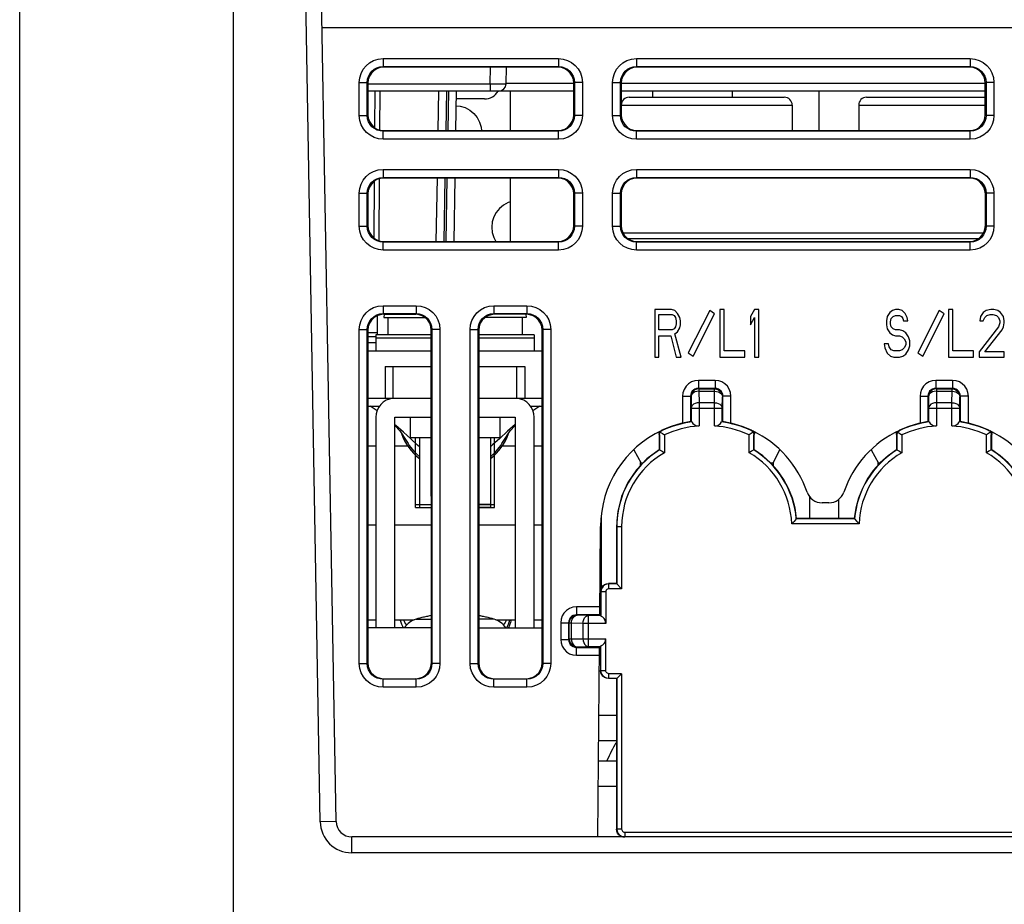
# Model space of a CAD drawing. Extents: x 28 to 410, y 33 to 287.
# Tile 2 of 63: x 58 to 73, y 73 to 87. Entities that reach past the tile are written whole.
import ezdxf

# ---------------------------------------------------------------- set-up
doc = ezdxf.new("R2010")
doc.units = 0
doc.header["$LTSCALE"] = 23.1
doc.linetypes.add('HIDDEN', pattern=[0.2, 0.1, -0.1])
doc.layers.get('0').update_dxf_attribs({"linetype": 'CONTINUOUS'})
for name, color, linetype in [('ALL_AXIS', 7, 'CONTINUOUS'), ('ALL_CURVE', 7, 'CONTINUOUS'), ('ALL_FEATURES', 7, 'CONTINUOUS'), ('DEFAULT_2', 8, 'HIDDEN')]:
    doc.layers.add(name, color=color, linetype=linetype)

msp = doc.modelspace()

# ---------------------------------------------------------------- linework, layer by layer
at = {"color": 7, "linetype": 'CONTINUOUS'}
for p, q in [((63.752, 79.368), (64.003, 79.368)), ((63.752, 79.318), (64.003, 79.318)), ((64.751, 79.368), (65.002, 79.368)), ((64.751, 79.318), (65.002, 79.318))]:
    msp.add_line(p, q, dxfattribs=at)
at = {"color": 9, "linetype": 'CONTINUOUS'}
for points in [[(63.616, 77.46), (63.586, 77.502), (63.567, 77.543)], [(65.188, 77.543), (65.169, 77.502), (65.139, 77.46)], [(65.266, 77.543), (65.256, 77.501), (65.221, 77.418)]]:
    msp.add_lwpolyline(points, dxfattribs=at)
at = {"color": 7, "linetype": 'CONTINUOUS'}
for centre, start, end in [((64.377, 80.793), 200.0873, 231.3036), ((64.377, 80.793), 308.6964, 339.9076), ((64.377, 77.793), 196.1709, 204.7079), ((64.377, 77.793), 335.2921, 343.8291)]:
    msp.add_arc(centre, 0.9, start, end, dxfattribs=at)
at = {"layer": 'ALL_AXIS', "color": 7, "linetype": 'CONTINUOUS'}
for p, q in [((63.152, 82.043), (63.152, 82.347)), ((63.257, 82.368), (63.252, 82.318)), ((63.252, 82.368), (63.758, 82.368)), ((63.252, 82.318), (63.903, 82.318)), ((63.315, 82.318), (63.315, 82.043)), ((65.502, 82.318), (64.852, 82.318)), ((65.502, 82.368), (64.996, 82.368)), ((65.44, 82.318), (65.44, 82.043)), ((65.498, 82.368), (65.502, 82.318)), ((63.002, 82.08), (63.152, 82.08)), ((63.002, 82.018), (63.127, 82.018)), ((63.127, 82.043), (63.127, 81.793)), ((64.003, 82.043), (63.127, 82.043)), ((64.003, 81.993), (63.127, 81.993)), ((65.627, 82.043), (64.752, 82.043)), ((65.627, 81.993), (64.752, 81.993)), ((65.627, 82.043), (65.627, 81.793)), ((63.001, 80.918), (63.19, 80.918)), ((65.564, 80.918), (65.753, 80.918)), ((63.667, 80.743), (63.667, 80.418)), ((65.087, 80.743), (65.087, 80.418)), ((64.003, 80.418), (63.667, 80.418)), ((63.817, 80.418), (63.817, 79.318)), ((65.087, 80.418), (64.751, 80.418)), ((64.937, 80.418), (64.937, 79.318)), ((63.818, 79.368), (64.003, 79.368)), ((63.818, 79.318), (64.003, 79.318)), ((64.937, 79.368), (64.751, 79.368)), ((64.937, 79.318), (64.751, 79.318)), ((63.002, 77.418), (63.002, 76.853)), ((64.004, 77.418), (63.002, 77.418)), ((64.751, 77.418), (65.752, 77.418)), ((65.752, 77.418), (65.752, 76.853)), ((66.651, 76.043), (66.927, 76.043)), ((66.648, 75.643), (66.927, 75.643))]:
    msp.add_line(p, q, dxfattribs=at)
at = {"layer": 'ALL_AXIS', "color": 9, "linetype": 'CONTINUOUS'}
for p, q in [((63.762, 77.557), (64.004, 77.557)), ((64.993, 77.557), (64.751, 77.557))]:
    msp.add_line(p, q, dxfattribs=at)
at = {"layer": 'ALL_AXIS', "color": 7, "linetype": 'CONTINUOUS'}
for centre, radius, start, end in [((64.377, 75.393), 2.25, 99.5771, 105.8809), ((64.377, 75.393), 2.25, 74.1191, 80.4229), ((63.851, 77.244), 0.325, 105.8809, 147.196), ((64.904, 77.244), 0.325, 32.804, 74.1191), ((71.802, 72.943), 5.562, 151.41, 154.622)]:
    msp.add_arc(centre, radius, start, end, dxfattribs=at)
at = {"layer": 'ALL_CURVE', "color": 40, "linetype": 'CONTINUOUS'}
for start, end in [(99.5597, 103.4934), (76.5066, 80.4403)]:
    msp.add_arc((64.377, 75.393), 2.25, start, end, dxfattribs=at)
at = {"layer": 'ALL_FEATURES', "color": 7, "linetype": 'CONTINUOUS'}
for p, q in [((57.502, 71.243), (57.502, 89.993)), ((62.498, 74.363), (62.225, 89.993)), ((66.002, 86.268), (63.252, 86.268)), ((65.183, 86.003), (65.188, 86.268)), ((72.502, 86.268), (67.252, 86.268)), ((63.002, 86.018), (63.002, 85.518)), ((66.252, 85.518), (66.252, 86.018)), ((67.002, 86.018), (67.002, 85.518)), ((72.752, 85.518), (72.752, 86.018)), ((63.002, 85.893), (66.252, 85.893)), ((64.237, 85.268), (64.247, 85.893)), ((64.397, 85.893), (64.387, 85.268)), ((65.252, 85.268), (65.252, 85.893)), ((67.002, 85.893), (72.752, 85.893)), ((67.502, 85.793), (67.502, 85.893)), ((68.752, 85.893), (68.752, 85.793)), ((70.127, 85.268), (70.127, 85.893)), ((64.843, 85.768), (64.395, 85.768)), ((67.127, 85.793), (69.577, 85.793)), ((70.877, 85.793), (72.752, 85.793)), ((67.002, 85.668), (67.002, 85.518)), ((69.702, 85.668), (69.702, 85.268)), ((70.752, 85.668), (70.752, 85.268)), ((63.252, 85.268), (66.002, 85.268)), ((67.252, 85.268), (72.502, 85.268)), ((66.003, 84.518), (63.252, 84.518)), ((64.206, 83.517), (64.223, 84.518)), ((64.373, 84.518), (64.356, 83.517)), ((65.252, 83.517), (65.252, 84.518)), ((72.503, 84.518), (67.252, 84.518)), ((63.002, 84.268), (63.002, 83.767)), ((66.253, 83.767), (66.253, 84.268)), ((67.002, 84.268), (67.002, 83.767)), ((72.753, 83.767), (72.753, 84.268)), ((63.252, 83.517), (66.003, 83.517)), ((72.72, 83.646), (67.035, 83.646)), ((67.109, 83.564), (72.645, 83.564)), ((67.252, 83.517), (72.503, 83.517)), ((67.532, 82.443), (67.532, 81.693)), ((67.794, 82.443), (67.532, 82.443)), ((67.849, 82.427), (67.794, 82.443)), ((67.893, 82.379), (67.849, 82.427)), ((68.399, 82.427), (68.061, 81.762)), ((68.477, 82.374), (68.399, 82.427)), ((68.56, 82.443), (68.56, 81.693)), ((68.626, 82.443), (68.56, 82.443)), ((68.626, 81.789), (68.626, 82.443)), ((69.107, 82.443), (69.041, 82.331)), ((69.173, 82.443), (69.107, 82.443)), ((69.173, 81.693), (69.173, 82.443)), ((71.287, 82.427), (71.244, 82.395)), ((71.331, 82.443), (71.287, 82.427)), ((71.386, 82.443), (71.331, 82.443)), ((71.441, 82.427), (71.386, 82.443)), ((71.484, 82.379), (71.441, 82.427)), ((72.024, 82.427), (71.686, 81.762)), ((72.102, 82.374), (72.024, 82.427)), ((72.173, 82.443), (72.173, 81.693)), ((72.239, 82.443), (72.173, 82.443)), ((72.239, 81.789), (72.239, 82.443)), ((72.764, 82.427), (72.72, 82.395)), ((72.841, 82.443), (72.764, 82.427)), ((72.884, 82.443), (72.841, 82.443)), ((72.95, 82.427), (72.884, 82.443)), ((72.994, 82.395), (72.95, 82.427)), ((63.753, 82.368), (63.252, 82.368)), ((65.503, 82.368), (65.002, 82.368)), ((67.598, 82.124), (67.598, 82.363)), ((67.598, 82.363), (67.805, 82.363)), ((67.805, 82.363), (67.838, 82.347)), ((67.838, 82.347), (67.86, 82.315)), ((67.86, 82.315), (67.871, 82.267)), ((67.871, 82.267), (67.871, 82.219)), ((67.926, 82.315), (67.893, 82.379)), ((67.937, 82.267), (67.926, 82.315)), ((67.937, 82.203), (67.937, 82.267)), ((68.139, 81.709), (68.477, 82.374)), ((69.041, 82.331), (69.041, 82.203)), ((69.041, 82.203), (69.107, 82.315)), ((69.107, 82.315), (69.107, 81.693)), ((71.2, 82.331), (71.189, 82.267)), ((71.189, 82.267), (71.189, 82.203)), ((71.244, 82.395), (71.2, 82.331)), ((71.255, 82.251), (71.266, 82.299)), ((71.266, 82.299), (71.298, 82.331)), ((71.298, 82.331), (71.331, 82.347)), ((71.331, 82.347), (71.397, 82.347)), ((71.397, 82.347), (71.43, 82.331)), ((71.43, 82.331), (71.451, 82.299)), ((71.451, 82.299), (71.462, 82.267)), ((71.462, 82.267), (71.528, 82.267)), ((71.517, 82.315), (71.484, 82.379)), ((71.528, 82.267), (71.517, 82.315)), ((71.764, 81.709), (72.102, 82.374)), ((72.676, 82.331), (72.666, 82.267)), ((72.666, 82.267), (72.72, 82.267)), ((72.72, 82.395), (72.676, 82.331)), ((72.72, 82.267), (72.742, 82.315)), ((72.742, 82.315), (72.775, 82.347)), ((72.775, 82.347), (72.83, 82.363)), ((72.83, 82.363), (72.873, 82.363)), ((72.873, 82.363), (72.928, 82.347)), ((72.928, 82.347), (72.961, 82.315)), ((72.961, 82.315), (72.983, 82.267)), ((72.983, 82.267), (72.983, 82.235)), ((73.037, 82.331), (72.994, 82.395)), ((73.048, 82.267), (73.037, 82.331)), ((73.048, 82.235), (73.048, 82.267)), ((63.002, 82.119), (63.001, 76.866)), ((64.004, 76.866), (64.003, 82.119)), ((64.752, 82.119), (64.751, 76.866)), ((65.754, 76.866), (65.753, 82.119)), ((67.805, 82.124), (67.598, 82.124)), ((67.838, 82.14), (67.805, 82.124)), ((67.86, 82.172), (67.838, 82.14)), ((67.871, 82.219), (67.86, 82.172)), ((67.893, 82.092), (67.926, 82.156)), ((67.926, 82.156), (67.937, 82.203)), ((71.189, 82.203), (71.2, 82.14)), ((71.2, 82.14), (71.244, 82.076)), ((71.255, 82.219), (71.255, 82.251)), ((71.266, 82.172), (71.255, 82.219)), ((71.298, 82.14), (71.266, 82.172)), ((71.331, 82.124), (71.298, 82.14)), ((71.397, 82.124), (71.331, 82.124)), ((71.451, 82.108), (71.397, 82.124)), ((71.495, 82.076), (71.451, 82.108)), ((72.961, 82.172), (72.655, 81.773)), ((72.742, 81.773), (73.016, 82.124)), ((72.983, 82.235), (72.961, 82.172)), ((73.016, 82.124), (73.037, 82.172)), ((73.037, 82.172), (73.048, 82.235)), ((67.598, 81.693), (67.598, 82.028)), ((67.598, 82.028), (67.784, 82.028)), ((67.784, 82.028), (67.871, 81.693)), ((67.849, 82.06), (67.893, 82.092)), ((67.948, 81.693), (67.849, 82.06)), ((71.244, 82.076), (71.287, 82.044)), ((71.287, 82.044), (71.331, 82.028)), ((71.331, 82.028), (71.397, 82.028)), ((71.397, 82.028), (71.441, 82.012)), ((71.441, 82.012), (71.473, 81.98)), ((71.473, 81.98), (71.495, 81.932)), ((71.539, 82.012), (71.495, 82.076)), ((71.561, 81.948), (71.539, 82.012)), ((71.561, 81.868), (71.561, 81.948)), ((63.127, 81.918), (63.002, 81.918)), ((63.002, 81.793), (64.003, 81.793)), ((64.752, 81.793), (65.753, 81.793)), ((71.156, 81.9), (71.167, 81.836)), ((71.222, 81.9), (71.156, 81.9)), ((71.167, 81.836), (71.2, 81.757)), ((71.233, 81.852), (71.222, 81.9)), ((71.266, 81.805), (71.233, 81.852)), ((71.309, 81.789), (71.266, 81.805)), ((71.441, 81.805), (71.397, 81.789)), ((71.473, 81.836), (71.441, 81.805)), ((71.495, 81.884), (71.473, 81.836)), ((71.495, 81.932), (71.495, 81.884)), ((71.495, 81.741), (71.539, 81.805)), ((71.539, 81.805), (71.561, 81.868)), ((67.532, 81.693), (67.598, 81.693)), ((67.871, 81.693), (67.948, 81.693)), ((68.061, 81.762), (68.139, 81.709)), ((68.56, 81.693), (68.954, 81.693)), ((68.954, 81.789), (68.626, 81.789)), ((68.954, 81.693), (68.954, 81.789)), ((69.107, 81.693), (69.173, 81.693)), ((71.2, 81.757), (71.255, 81.709)), ((71.255, 81.709), (71.309, 81.693)), ((71.397, 81.789), (71.309, 81.789)), ((71.309, 81.693), (71.397, 81.693)), ((71.397, 81.693), (71.451, 81.709)), ((71.451, 81.709), (71.495, 81.741)), ((71.686, 81.762), (71.764, 81.709)), ((72.173, 81.693), (72.567, 81.693)), ((72.567, 81.789), (72.239, 81.789)), ((72.567, 81.693), (72.567, 81.789)), ((72.655, 81.773), (72.655, 81.693)), ((72.655, 81.693), (73.048, 81.693)), ((73.048, 81.773), (72.742, 81.773)), ((73.048, 81.693), (73.048, 81.773)), ((63.273, 81.543), (63.273, 81.043)), ((63.273, 81.543), (64.003, 81.543)), ((63.398, 81.043), (63.398, 81.543)), ((64.752, 81.543), (65.481, 81.543)), ((65.356, 81.043), (65.356, 81.543)), ((65.481, 81.543), (65.481, 81.043)), ((63.221, 81.043), (64.003, 81.043)), ((64.751, 81.043), (65.534, 81.043)), ((63.148, 80.845), (63.038, 80.918)), ((65.717, 80.918), (65.607, 80.843)), ((63.127, 80.743), (63.127, 77.418)), ((63.427, 77.418), (63.427, 80.743)), ((63.427, 80.743), (64.003, 80.743)), ((64.751, 80.743), (65.327, 80.743)), ((65.327, 80.743), (65.327, 77.418)), ((65.627, 77.418), (65.627, 80.743)), ((65.327, 80.627), (65.208, 80.521)), ((68.101, 80.675), (68.107, 80.67)), ((68.755, 80.645), (68.603, 80.674)), ((71.851, 80.674), (71.853, 80.673)), ((71.853, 80.673), (71.857, 80.67)), ((72.353, 80.675), (72.348, 80.67)), ((72.51, 80.644), (72.353, 80.675)), ((65.208, 80.521), (65.085, 80.408)), ((67.582, 80.501), (67.609, 80.501)), ((67.601, 80.469), (67.601, 80.23)), ((67.607, 80.465), (67.607, 80.227)), ((67.684, 80.464), (67.684, 80.183)), ((69.021, 80.183), (69.021, 80.464)), ((69.095, 80.501), (69.131, 80.501)), ((69.097, 80.227), (69.097, 80.465)), ((69.103, 80.23), (69.103, 80.469)), ((71.322, 80.5), (71.359, 80.5)), ((71.351, 80.469), (71.351, 80.23)), ((71.357, 80.465), (71.357, 80.227)), ((71.434, 80.464), (71.434, 80.183)), ((72.771, 80.183), (72.771, 80.464)), ((72.846, 80.5), (72.882, 80.5)), ((72.847, 80.227), (72.847, 80.465)), ((72.853, 80.23), (72.853, 80.469)), ((67.199, 80.226), (67.315, 80.018)), ((67.601, 80.23), (67.607, 80.227)), ((69.103, 80.23), (69.097, 80.227)), ((69.402, 80.021), (69.506, 80.229)), ((70.948, 80.228), (71.065, 80.018)), ((71.351, 80.23), (71.357, 80.227)), ((72.853, 80.23), (72.847, 80.227)), ((67.302, 80.03), (67.302, 79.976)), ((67.302, 80.03), (67.315, 80.018)), ((67.343, 80.018), (67.302, 80.018)), ((69.402, 80.018), (69.368, 80.018)), ((69.402, 80.021), (69.402, 79.979)), ((71.052, 80.03), (71.052, 79.979)), ((71.052, 80.03), (71.065, 80.018)), ((71.087, 80.018), (71.052, 80.018)), ((69.977, 79.49), (69.977, 79.144)), ((70.282, 79.393), (70.173, 79.393)), ((70.44, 79.144), (70.44, 79.451)), ((66.69, 78.047), (66.69, 79.185)), ((66.665, 77.618), (66.677, 79.018)), ((66.927, 79.018), (66.927, 78.118)), ((66.932, 79.018), (66.932, 78.113)), ((67.009, 79.018), (67.009, 78.036)), ((70.76, 79.061), (69.695, 79.061)), ((69.772, 79.144), (69.767, 79.138)), ((70.688, 79.138), (69.767, 79.138)), ((70.682, 79.144), (69.772, 79.144)), ((70.682, 79.144), (70.688, 79.138)), ((66.927, 78.118), (66.802, 78.118)), ((66.932, 78.113), (66.807, 78.113)), ((66.927, 78.118), (67.009, 78.036)), ((66.677, 77.993), (66.677, 77.618)), ((66.682, 77.988), (66.682, 77.603)), ((66.759, 77.988), (66.759, 77.488)), ((67.009, 78.036), (66.807, 78.036)), ((66.677, 77.618), (66.665, 77.618)), ((66.682, 77.613), (66.677, 77.618)), ((66.682, 76.743), (66.682, 77.133)), ((66.759, 76.743), (66.759, 77.247)), ((66.634, 74.118), (66.661, 77.117)), ((66.677, 77.117), (66.661, 77.117)), ((66.682, 77.122), (66.677, 77.117)), ((66.677, 77.117), (66.677, 76.743)), ((67.009, 76.694), (66.807, 76.694)), ((66.932, 76.618), (67.009, 76.694)), ((67.009, 76.694), (67.009, 74.243)), ((63.251, 76.616), (63.754, 76.616)), ((65.001, 76.616), (65.504, 76.616)), ((66.932, 76.618), (66.807, 76.618)), ((66.927, 76.618), (66.927, 74.243)), ((66.932, 76.618), (66.932, 74.243)), ((66.645, 75.318), (66.927, 75.318)), ((67.057, 74.194), (77.147, 74.194)), ((116.007, 74.118), (62.748, 74.118))]:
    msp.add_line(p, q, dxfattribs=at)
at = {"layer": 'ALL_FEATURES', "color": 9, "linetype": 'CONTINUOUS'}
for p, q in [((60.877, 72.184), (60.877, 89.993)), ((62.248, 74.359), (61.975, 89.993)), ((62.279, 86.893), (116.475, 86.893)), ((63.241, 86.404), (63.241, 86.279)), ((63.241, 86.404), (66.013, 86.404)), ((66.013, 86.404), (66.013, 86.279)), ((67.241, 86.404), (67.241, 86.279)), ((67.241, 86.404), (72.513, 86.404)), ((72.513, 86.404), (72.513, 86.279)), ((63.241, 86.279), (63.252, 86.268)), ((63.241, 86.279), (66.013, 86.279)), ((64.933, 86.003), (64.938, 86.268)), ((66.013, 86.279), (66.002, 86.268)), ((67.241, 86.279), (67.252, 86.268)), ((67.241, 86.279), (72.513, 86.279)), ((72.513, 86.279), (72.502, 86.268)), ((62.866, 85.507), (62.866, 86.029)), ((62.866, 86.029), (62.991, 86.029)), ((62.991, 85.507), (62.991, 86.029)), ((62.991, 86.029), (63.002, 86.018)), ((63.002, 86.003), (64.933, 86.003)), ((64.933, 86.003), (64.933, 85.893)), ((65.183, 86.016), (66.252, 86.016)), ((66.263, 86.029), (66.252, 86.018)), ((66.263, 86.029), (66.263, 85.507)), ((66.388, 86.029), (66.263, 86.029)), ((66.388, 86.029), (66.388, 85.507)), ((66.866, 85.507), (66.866, 86.029)), ((66.866, 86.029), (66.991, 86.029)), ((66.991, 85.507), (66.991, 86.029)), ((66.991, 86.029), (67.002, 86.018)), ((67.002, 86.016), (72.752, 86.016)), ((72.763, 86.029), (72.752, 86.018)), ((72.763, 86.029), (72.763, 85.507)), ((72.888, 86.029), (72.763, 86.029)), ((72.888, 86.029), (72.888, 85.507)), ((63.109, 85.893), (63.105, 85.317)), ((63.189, 85.893), (63.185, 85.278)), ((64.112, 85.268), (64.122, 85.893)), ((64.272, 85.893), (64.262, 85.268)), ((67.002, 85.668), (69.702, 85.668)), ((70.752, 85.668), (72.752, 85.668)), ((62.866, 85.507), (62.991, 85.507)), ((62.991, 85.507), (63.002, 85.518)), ((66.263, 85.507), (66.252, 85.518)), ((66.388, 85.507), (66.263, 85.507)), ((66.866, 85.507), (66.991, 85.507)), ((66.991, 85.507), (67.002, 85.518)), ((72.763, 85.507), (72.752, 85.518)), ((72.888, 85.507), (72.763, 85.507)), ((63.241, 85.257), (63.252, 85.268)), ((63.241, 85.132), (63.241, 85.257)), ((66.013, 85.257), (63.241, 85.257)), ((66.013, 85.257), (66.002, 85.268)), ((66.013, 85.132), (66.013, 85.257)), ((67.241, 85.257), (67.252, 85.268)), ((67.241, 85.132), (67.241, 85.257)), ((72.513, 85.257), (67.241, 85.257)), ((72.513, 85.257), (72.502, 85.268)), ((72.513, 85.132), (72.513, 85.257)), ((66.013, 85.132), (63.241, 85.132)), ((72.513, 85.132), (67.241, 85.132)), ((63.241, 84.654), (63.241, 84.529)), ((63.241, 84.654), (66.013, 84.654)), ((66.013, 84.654), (66.013, 84.529)), ((67.241, 84.654), (67.241, 84.529)), ((67.241, 84.654), (72.513, 84.654)), ((72.513, 84.654), (72.513, 84.529)), ((63.099, 84.466), (63.093, 83.575)), ((63.18, 84.506), (63.174, 83.531)), ((63.241, 84.529), (63.252, 84.518)), ((63.241, 84.529), (66.013, 84.529)), ((64.081, 83.517), (64.098, 84.518)), ((64.248, 84.518), (64.231, 83.517)), ((66.013, 84.529), (66.003, 84.518)), ((67.241, 84.529), (67.252, 84.518)), ((67.241, 84.529), (72.513, 84.529)), ((72.513, 84.529), (72.503, 84.518)), ((62.866, 83.757), (62.866, 84.279)), ((62.866, 84.279), (62.991, 84.279)), ((62.991, 83.757), (62.991, 84.279)), ((62.991, 84.279), (63.002, 84.268)), ((66.263, 84.279), (66.253, 84.268)), ((66.263, 84.279), (66.263, 83.757)), ((66.388, 84.279), (66.263, 84.279)), ((66.388, 84.279), (66.388, 83.757)), ((66.866, 83.757), (66.866, 84.279)), ((66.866, 84.279), (66.991, 84.279)), ((66.991, 83.757), (66.991, 84.279)), ((66.991, 84.279), (67.002, 84.268)), ((72.763, 84.279), (72.753, 84.268)), ((72.763, 84.279), (72.763, 83.757)), ((72.888, 84.279), (72.763, 84.279)), ((72.888, 84.279), (72.888, 83.757)), ((62.866, 83.757), (62.991, 83.757)), ((62.991, 83.757), (63.002, 83.767)), ((66.263, 83.757), (66.253, 83.767)), ((66.388, 83.757), (66.263, 83.757)), ((66.866, 83.757), (66.991, 83.757)), ((66.991, 83.757), (67.002, 83.767)), ((72.763, 83.757), (72.753, 83.767)), ((72.888, 83.757), (72.763, 83.757)), ((63.241, 83.507), (63.252, 83.517)), ((63.241, 83.382), (63.241, 83.507)), ((66.013, 83.507), (63.241, 83.507)), ((66.013, 83.507), (66.003, 83.517)), ((66.013, 83.382), (66.013, 83.507)), ((67.241, 83.507), (67.252, 83.517)), ((67.241, 83.382), (67.241, 83.507)), ((72.513, 83.507), (67.241, 83.507)), ((72.513, 83.507), (72.503, 83.517)), ((72.513, 83.382), (72.513, 83.507)), ((66.013, 83.382), (63.241, 83.382)), ((72.513, 83.382), (67.241, 83.382)), ((63.241, 82.504), (63.241, 82.379)), ((63.241, 82.504), (63.763, 82.504)), ((63.763, 82.504), (63.763, 82.379)), ((64.991, 82.504), (64.991, 82.379)), ((64.991, 82.504), (65.513, 82.504)), ((65.513, 82.504), (65.513, 82.379)), ((63.241, 82.379), (63.252, 82.368)), ((63.241, 82.379), (63.763, 82.379)), ((63.763, 82.379), (63.753, 82.368)), ((64.991, 82.379), (65.002, 82.368)), ((64.991, 82.379), (65.513, 82.379)), ((65.513, 82.379), (65.503, 82.368)), ((62.866, 76.857), (62.866, 82.129)), ((62.866, 82.129), (62.991, 82.129)), ((62.991, 76.857), (62.991, 82.129)), ((62.991, 82.129), (63.002, 82.119)), ((64.013, 82.129), (64.003, 82.119)), ((64.013, 82.129), (64.013, 76.857)), ((64.138, 82.129), (64.013, 82.129)), ((64.138, 82.129), (64.138, 76.857)), ((64.616, 76.857), (64.616, 82.129)), ((64.616, 82.129), (64.741, 82.129)), ((64.741, 76.857), (64.741, 82.129)), ((64.741, 82.129), (64.752, 82.119)), ((65.763, 82.129), (65.753, 82.119)), ((65.763, 82.129), (65.763, 76.857)), ((65.888, 82.129), (65.763, 82.129)), ((65.888, 82.129), (65.888, 76.857)), ((68.221, 81.324), (68.221, 81.199)), ((68.484, 81.324), (68.221, 81.324)), ((68.221, 81.199), (68.229, 81.192)), ((68.484, 81.199), (68.221, 81.199)), ((68.229, 81.192), (68.229, 81.154)), ((68.229, 81.192), (68.476, 81.192)), ((68.476, 81.192), (68.484, 81.199)), ((68.476, 81.154), (68.476, 81.192)), ((68.484, 81.324), (68.484, 81.199)), ((71.971, 81.324), (71.971, 81.199)), ((72.234, 81.324), (71.971, 81.324)), ((71.971, 81.199), (71.979, 81.192)), ((72.234, 81.199), (71.971, 81.199)), ((71.979, 81.192), (71.979, 81.154)), ((71.979, 81.192), (72.226, 81.192)), ((72.226, 81.192), (72.234, 81.199)), ((72.226, 81.154), (72.226, 81.192)), ((72.234, 81.324), (72.234, 81.199)), ((67.971, 81.074), (67.971, 80.649)), ((67.971, 81.074), (68.096, 81.074)), ((68.096, 81.074), (68.096, 80.673)), ((68.096, 81.074), (68.104, 81.067)), ((68.104, 81.067), (68.107, 80.885)), ((68.229, 81.154), (68.232, 80.973)), ((68.229, 81.154), (68.476, 81.154)), ((68.473, 80.973), (68.476, 81.154)), ((68.598, 80.885), (68.601, 81.067)), ((68.601, 81.067), (68.609, 81.074)), ((68.609, 80.673), (68.609, 81.074)), ((68.734, 81.074), (68.609, 81.074)), ((68.734, 80.649), (68.734, 81.074)), ((71.721, 81.074), (71.721, 80.649)), ((71.721, 81.074), (71.846, 81.074)), ((71.846, 81.074), (71.846, 80.673)), ((71.846, 81.074), (71.854, 81.067)), ((71.854, 81.067), (71.857, 80.885)), ((71.979, 81.154), (71.982, 80.973)), ((71.979, 81.154), (72.226, 81.154)), ((72.223, 80.973), (72.226, 81.154)), ((72.348, 80.885), (72.351, 81.067)), ((72.351, 81.067), (72.359, 81.074)), ((72.359, 80.673), (72.359, 81.074)), ((72.484, 81.074), (72.359, 81.074)), ((72.484, 80.649), (72.484, 81.074)), ((68.107, 80.885), (68.107, 80.67)), ((68.107, 80.885), (68.598, 80.885)), ((68.232, 80.973), (68.232, 80.607)), ((68.473, 80.973), (68.232, 80.973)), ((68.473, 80.607), (68.473, 80.973)), ((68.598, 80.67), (68.598, 80.885)), ((71.857, 80.885), (71.857, 80.67)), ((71.857, 80.885), (72.348, 80.885)), ((71.982, 80.973), (71.982, 80.607)), ((72.223, 80.973), (71.982, 80.973)), ((72.223, 80.607), (72.223, 80.973)), ((72.348, 80.67), (72.348, 80.885)), ((67.607, 80.465), (67.601, 80.469)), ((67.651, 80.533), (67.645, 80.537)), ((69.054, 80.533), (69.06, 80.537)), ((69.097, 80.465), (69.103, 80.469)), ((71.357, 80.465), (71.351, 80.469)), ((71.401, 80.533), (71.395, 80.537)), ((72.804, 80.533), (72.81, 80.537)), ((72.847, 80.465), (72.853, 80.469)), ((63.001, 80.293), (63.127, 80.293)), ((63.427, 80.293), (63.629, 80.293)), ((65.126, 80.293), (65.327, 80.293)), ((65.627, 80.293), (65.753, 80.293)), ((63.001, 79.043), (63.127, 79.043)), ((63.427, 79.043), (64.003, 79.043)), ((64.751, 79.043), (65.327, 79.043)), ((65.627, 79.043), (65.753, 79.043)), ((66.927, 79.018), (67.009, 79.018)), ((66.807, 78.113), (66.802, 78.118)), ((66.807, 78.036), (66.807, 78.113)), ((66.682, 77.988), (66.677, 77.993)), ((66.759, 77.988), (66.682, 77.988)), ((66.296, 77.749), (66.296, 77.624)), ((66.666, 77.749), (66.296, 77.749)), ((66.304, 77.617), (66.296, 77.624)), ((66.665, 77.624), (66.296, 77.624)), ((66.485, 77.613), (66.304, 77.617)), ((66.485, 77.122), (66.485, 77.613)), ((66.682, 77.613), (66.485, 77.613)), ((66.046, 77.499), (66.046, 77.236)), ((66.046, 77.499), (66.171, 77.499)), ((66.171, 77.499), (66.171, 77.236)), ((66.179, 77.492), (66.171, 77.499)), ((66.179, 77.244), (66.179, 77.492)), ((66.216, 77.492), (66.179, 77.492)), ((66.216, 77.244), (66.216, 77.492)), ((66.397, 77.488), (66.216, 77.492)), ((66.397, 77.488), (66.397, 77.247)), ((66.759, 77.488), (66.397, 77.488)), ((66.046, 77.236), (66.171, 77.236)), ((66.171, 77.236), (66.179, 77.244)), ((66.179, 77.244), (66.216, 77.244)), ((66.216, 77.244), (66.397, 77.247)), ((66.397, 77.247), (66.759, 77.247)), ((66.296, 77.111), (66.304, 77.119)), ((66.296, 76.986), (66.296, 77.111)), ((66.296, 77.111), (66.661, 77.111)), ((66.296, 76.986), (66.66, 76.986)), ((66.304, 77.119), (66.485, 77.122)), ((66.485, 77.122), (66.682, 77.122)), ((62.866, 76.857), (62.991, 76.857)), ((62.991, 76.857), (63.001, 76.866)), ((64.013, 76.857), (64.004, 76.866)), ((64.138, 76.857), (64.013, 76.857)), ((64.616, 76.857), (64.741, 76.857)), ((64.741, 76.857), (64.751, 76.866)), ((65.763, 76.857), (65.754, 76.866)), ((65.888, 76.857), (65.763, 76.857)), ((66.677, 76.743), (66.759, 76.743)), ((66.807, 76.618), (66.807, 76.694)), ((63.241, 76.607), (63.251, 76.616)), ((63.241, 76.482), (63.241, 76.607)), ((63.763, 76.607), (63.241, 76.607)), ((63.763, 76.607), (63.754, 76.616)), ((63.763, 76.482), (63.763, 76.607)), ((64.991, 76.607), (65.001, 76.616)), ((64.991, 76.482), (64.991, 76.607)), ((65.513, 76.607), (64.991, 76.607)), ((65.513, 76.607), (65.504, 76.616)), ((65.513, 76.482), (65.513, 76.607)), ((63.763, 76.482), (63.241, 76.482)), ((65.513, 76.482), (64.991, 76.482)), ((62.498, 74.363), (62.248, 74.359)), ((67.009, 74.243), (66.927, 74.243)), ((67.057, 74.194), (67.057, 74.118)), ((62.748, 73.868), (62.748, 74.118)), ((116.007, 73.868), (62.748, 73.868))]:
    msp.add_line(p, q, dxfattribs=at)
at = {"layer": 'ALL_FEATURES', "color": 3, "linetype": 'CONTINUOUS'}
for p, q in [((63.001, 81.043), (63.221, 81.043)), ((65.534, 81.043), (65.753, 81.043)), ((63.001, 77.543), (63.127, 77.543)), ((63.427, 77.543), (63.734, 77.543)), ((65.02, 77.543), (65.327, 77.543)), ((65.627, 77.543), (65.754, 77.543)), ((66.641, 74.918), (66.927, 74.918))]:
    msp.add_line(p, q, dxfattribs=at)
at = {"layer": 'ALL_FEATURES', "color": 9, "linetype": 'CONTINUOUS'}
for points in [[(62.866, 86.029), (62.873, 86.102), (62.894, 86.171), (62.928, 86.235), (62.973, 86.291), (63.028, 86.338), (63.092, 86.373), (63.164, 86.396), (63.241, 86.404)], [(66.013, 86.404), (66.086, 86.397), (66.155, 86.376), (66.219, 86.342), (66.275, 86.297), (66.322, 86.242), (66.357, 86.178), (66.38, 86.107), (66.388, 86.029)], [(66.866, 86.029), (66.873, 86.102), (66.894, 86.171), (66.928, 86.235), (66.973, 86.291), (67.028, 86.338), (67.092, 86.373), (67.164, 86.396), (67.241, 86.404)], [(72.513, 86.404), (72.586, 86.397), (72.655, 86.376), (72.719, 86.342), (72.775, 86.297), (72.822, 86.242), (72.857, 86.178), (72.88, 86.107), (72.888, 86.029)], [(62.991, 86.029), (62.996, 86.077), (63.01, 86.123), (63.032, 86.166), (63.063, 86.204), (63.099, 86.235), (63.141, 86.258), (63.189, 86.273), (63.241, 86.279)], [(66.013, 86.279), (66.062, 86.274), (66.108, 86.26), (66.151, 86.238), (66.188, 86.207), (66.219, 86.171), (66.242, 86.129), (66.258, 86.081), (66.263, 86.029)], [(66.991, 86.029), (66.996, 86.077), (67.01, 86.123), (67.032, 86.166), (67.063, 86.204), (67.099, 86.235), (67.141, 86.258), (67.189, 86.273), (67.241, 86.279)], [(72.513, 86.279), (72.562, 86.274), (72.608, 86.26), (72.651, 86.238), (72.688, 86.207), (72.719, 86.171), (72.742, 86.129), (72.758, 86.081), (72.763, 86.029)], [(64.933, 86.003), (64.988, 86.003), (65.039, 86.003), (65.085, 86.003), (65.124, 86.003), (65.155, 86.003), (65.176, 86.003), (65.183, 86.003)], [(63.241, 85.132), (63.169, 85.139), (63.099, 85.16), (63.035, 85.193), (62.979, 85.239), (62.933, 85.294), (62.897, 85.357), (62.874, 85.429), (62.866, 85.507)], [(63.241, 85.257), (63.193, 85.262), (63.147, 85.275), (63.104, 85.298), (63.066, 85.328), (63.035, 85.365), (63.012, 85.407), (62.997, 85.455), (62.991, 85.507)], [(66.263, 85.507), (66.258, 85.458), (66.245, 85.412), (66.222, 85.37), (66.192, 85.332), (66.155, 85.301), (66.113, 85.278), (66.065, 85.262), (66.013, 85.257)], [(66.388, 85.507), (66.381, 85.434), (66.36, 85.365), (66.327, 85.301), (66.281, 85.245), (66.226, 85.198), (66.163, 85.163), (66.091, 85.14), (66.013, 85.132)], [(67.241, 85.132), (67.169, 85.139), (67.099, 85.16), (67.035, 85.193), (66.979, 85.239), (66.933, 85.294), (66.897, 85.357), (66.874, 85.429), (66.866, 85.507)], [(67.241, 85.257), (67.193, 85.262), (67.147, 85.275), (67.104, 85.298), (67.066, 85.328), (67.035, 85.365), (67.012, 85.407), (66.997, 85.455), (66.991, 85.507)], [(72.763, 85.507), (72.758, 85.458), (72.745, 85.412), (72.722, 85.37), (72.692, 85.332), (72.655, 85.301), (72.613, 85.278), (72.565, 85.262), (72.513, 85.257)], [(72.888, 85.507), (72.881, 85.434), (72.86, 85.365), (72.827, 85.301), (72.781, 85.245), (72.726, 85.198), (72.663, 85.163), (72.591, 85.14), (72.513, 85.132)], [(62.866, 84.279), (62.873, 84.352), (62.894, 84.421), (62.928, 84.485), (62.973, 84.541), (63.028, 84.588), (63.092, 84.623), (63.164, 84.646), (63.241, 84.654)], [(66.013, 84.654), (66.086, 84.647), (66.155, 84.626), (66.219, 84.592), (66.275, 84.547), (66.322, 84.492), (66.357, 84.428), (66.38, 84.357), (66.388, 84.279)], [(66.866, 84.279), (66.873, 84.352), (66.894, 84.421), (66.928, 84.485), (66.973, 84.541), (67.028, 84.588), (67.092, 84.623), (67.164, 84.646), (67.241, 84.654)], [(72.513, 84.654), (72.586, 84.647), (72.655, 84.626), (72.719, 84.592), (72.775, 84.547), (72.822, 84.492), (72.857, 84.428), (72.88, 84.357), (72.888, 84.279)], [(62.991, 84.279), (62.996, 84.327), (63.01, 84.373), (63.032, 84.416), (63.063, 84.454), (63.099, 84.485), (63.141, 84.508), (63.189, 84.523), (63.241, 84.529)], [(66.013, 84.529), (66.062, 84.524), (66.108, 84.51), (66.151, 84.488), (66.188, 84.457), (66.219, 84.421), (66.242, 84.379), (66.258, 84.331), (66.263, 84.279)], [(66.991, 84.279), (66.996, 84.327), (67.01, 84.373), (67.032, 84.416), (67.063, 84.454), (67.099, 84.485), (67.141, 84.508), (67.189, 84.523), (67.241, 84.529)], [(72.513, 84.529), (72.562, 84.524), (72.608, 84.51), (72.651, 84.488), (72.688, 84.457), (72.719, 84.421), (72.742, 84.379), (72.758, 84.331), (72.763, 84.279)], [(63.241, 83.382), (63.169, 83.389), (63.099, 83.41), (63.035, 83.443), (62.979, 83.489), (62.933, 83.544), (62.897, 83.607), (62.874, 83.679), (62.866, 83.757)], [(63.241, 83.507), (63.193, 83.512), (63.147, 83.525), (63.104, 83.548), (63.066, 83.578), (63.035, 83.615), (63.012, 83.657), (62.997, 83.705), (62.991, 83.757)], [(66.263, 83.757), (66.258, 83.708), (66.245, 83.662), (66.222, 83.62), (66.192, 83.582), (66.155, 83.551), (66.113, 83.528), (66.065, 83.512), (66.013, 83.507)], [(66.388, 83.757), (66.381, 83.684), (66.36, 83.615), (66.327, 83.551), (66.281, 83.495), (66.226, 83.448), (66.163, 83.413), (66.091, 83.39), (66.013, 83.382)], [(67.241, 83.382), (67.169, 83.389), (67.099, 83.41), (67.035, 83.443), (66.979, 83.489), (66.933, 83.544), (66.897, 83.607), (66.874, 83.679), (66.866, 83.757)], [(67.241, 83.507), (67.193, 83.512), (67.147, 83.525), (67.104, 83.548), (67.066, 83.578), (67.035, 83.615), (67.012, 83.657), (66.997, 83.705), (66.991, 83.757)], [(72.763, 83.757), (72.758, 83.708), (72.745, 83.662), (72.722, 83.62), (72.692, 83.582), (72.655, 83.551), (72.613, 83.528), (72.565, 83.512), (72.513, 83.507)], [(72.888, 83.757), (72.881, 83.684), (72.86, 83.615), (72.827, 83.551), (72.781, 83.495), (72.726, 83.448), (72.663, 83.413), (72.591, 83.39), (72.513, 83.382)], [(62.866, 82.129), (62.873, 82.202), (62.894, 82.271), (62.928, 82.335), (62.973, 82.391), (63.028, 82.438), (63.092, 82.473), (63.164, 82.496), (63.241, 82.504)], [(63.763, 82.504), (63.836, 82.497), (63.905, 82.476), (63.969, 82.442), (64.025, 82.397), (64.072, 82.342), (64.107, 82.278), (64.13, 82.207), (64.138, 82.129)], [(64.616, 82.129), (64.623, 82.202), (64.644, 82.271), (64.678, 82.335), (64.723, 82.391), (64.778, 82.438), (64.842, 82.473), (64.914, 82.496), (64.991, 82.504)], [(65.513, 82.504), (65.586, 82.497), (65.655, 82.476), (65.719, 82.442), (65.775, 82.397), (65.822, 82.342), (65.857, 82.278), (65.88, 82.207), (65.888, 82.129)], [(62.991, 82.129), (62.996, 82.177), (63.01, 82.223), (63.032, 82.266), (63.063, 82.304), (63.099, 82.335), (63.141, 82.358), (63.189, 82.373), (63.241, 82.379)], [(63.763, 82.379), (63.812, 82.374), (63.858, 82.36), (63.901, 82.338), (63.938, 82.307), (63.969, 82.271), (63.992, 82.229), (64.008, 82.181), (64.013, 82.129)], [(64.741, 82.129), (64.746, 82.177), (64.76, 82.223), (64.782, 82.266), (64.813, 82.304), (64.849, 82.335), (64.891, 82.358), (64.939, 82.373), (64.991, 82.379)], [(65.513, 82.379), (65.562, 82.374), (65.608, 82.36), (65.651, 82.338), (65.688, 82.307), (65.719, 82.271), (65.742, 82.229), (65.758, 82.181), (65.763, 82.129)], [(68.221, 81.324), (68.165, 81.318), (68.113, 81.3), (68.065, 81.27), (68.025, 81.231), (67.995, 81.183), (67.977, 81.13), (67.971, 81.074)], [(68.221, 81.199), (68.193, 81.196), (68.167, 81.187), (68.143, 81.172), (68.123, 81.153), (68.108, 81.129), (68.099, 81.102), (68.096, 81.074)], [(68.229, 81.192), (68.196, 81.187), (68.166, 81.175), (68.14, 81.155), (68.12, 81.129), (68.108, 81.099), (68.104, 81.067)], [(68.476, 81.192), (68.508, 81.187), (68.538, 81.175), (68.564, 81.155), (68.584, 81.129), (68.597, 81.099), (68.601, 81.067)], [(68.734, 81.074), (68.727, 81.131), (68.708, 81.184), (68.678, 81.232), (68.637, 81.272), (68.592, 81.3), (68.541, 81.318), (68.484, 81.324)], [(68.609, 81.074), (68.606, 81.103), (68.596, 81.129), (68.581, 81.153), (68.561, 81.173), (68.538, 81.187), (68.512, 81.196), (68.484, 81.199)], [(71.971, 81.324), (71.915, 81.318), (71.863, 81.3), (71.815, 81.27), (71.775, 81.231), (71.745, 81.183), (71.727, 81.13), (71.721, 81.074)], [(71.971, 81.199), (71.943, 81.196), (71.917, 81.187), (71.893, 81.172), (71.873, 81.153), (71.858, 81.129), (71.849, 81.102), (71.846, 81.074)], [(71.979, 81.192), (71.946, 81.187), (71.916, 81.175), (71.89, 81.155), (71.87, 81.129), (71.858, 81.099), (71.854, 81.067)], [(72.226, 81.192), (72.258, 81.187), (72.288, 81.175), (72.314, 81.155), (72.334, 81.129), (72.347, 81.099), (72.351, 81.067)], [(72.484, 81.074), (72.477, 81.131), (72.458, 81.184), (72.428, 81.232), (72.387, 81.272), (72.342, 81.3), (72.291, 81.318), (72.234, 81.324)], [(72.359, 81.074), (72.356, 81.103), (72.346, 81.129), (72.331, 81.153), (72.311, 81.173), (72.288, 81.187), (72.262, 81.196), (72.234, 81.199)], [(68.229, 81.154), (68.196, 81.151), (68.166, 81.142), (68.141, 81.128), (68.121, 81.11), (68.108, 81.089), (68.104, 81.067)], [(68.476, 81.154), (68.508, 81.151), (68.538, 81.142), (68.564, 81.128), (68.584, 81.11), (68.596, 81.089), (68.601, 81.067)], [(71.979, 81.154), (71.946, 81.151), (71.916, 81.142), (71.891, 81.128), (71.871, 81.11), (71.858, 81.089), (71.854, 81.067)], [(72.226, 81.154), (72.258, 81.151), (72.288, 81.142), (72.314, 81.128), (72.334, 81.11), (72.346, 81.089), (72.351, 81.067)], [(68.232, 80.973), (68.2, 80.97), (68.17, 80.961), (68.144, 80.947), (68.124, 80.929), (68.111, 80.908), (68.107, 80.885)], [(68.473, 80.973), (68.505, 80.97), (68.535, 80.961), (68.561, 80.947), (68.581, 80.929), (68.593, 80.908), (68.598, 80.885)], [(71.982, 80.973), (71.95, 80.97), (71.92, 80.961), (71.894, 80.947), (71.874, 80.929), (71.861, 80.908), (71.857, 80.885)], [(72.223, 80.973), (72.255, 80.97), (72.285, 80.961), (72.311, 80.947), (72.331, 80.929), (72.343, 80.908), (72.348, 80.885)], [(66.296, 77.749), (66.239, 77.743), (66.186, 77.724), (66.138, 77.693), (66.098, 77.653), (66.07, 77.607), (66.052, 77.556), (66.046, 77.499)], [(66.296, 77.624), (66.267, 77.621), (66.241, 77.612), (66.217, 77.596), (66.197, 77.576), (66.183, 77.553), (66.174, 77.528), (66.171, 77.499)], [(66.179, 77.492), (66.183, 77.524), (66.195, 77.554), (66.215, 77.58), (66.241, 77.6), (66.271, 77.612), (66.304, 77.617)], [(66.216, 77.492), (66.219, 77.524), (66.228, 77.554), (66.242, 77.579), (66.26, 77.599), (66.281, 77.612), (66.304, 77.617)], [(66.397, 77.488), (66.401, 77.521), (66.409, 77.55), (66.423, 77.576), (66.441, 77.596), (66.462, 77.609), (66.485, 77.613)], [(66.046, 77.236), (66.052, 77.181), (66.07, 77.128), (66.1, 77.081), (66.139, 77.041), (66.187, 77.011), (66.24, 76.992), (66.296, 76.986)], [(66.171, 77.236), (66.174, 77.209), (66.183, 77.182), (66.198, 77.158), (66.218, 77.139), (66.241, 77.124), (66.268, 77.114), (66.296, 77.111)], [(66.179, 77.244), (66.183, 77.212), (66.195, 77.182), (66.215, 77.156), (66.241, 77.136), (66.271, 77.123), (66.304, 77.119)], [(66.216, 77.244), (66.219, 77.212), (66.228, 77.182), (66.242, 77.156), (66.26, 77.136), (66.281, 77.124), (66.304, 77.119)], [(66.397, 77.247), (66.401, 77.215), (66.409, 77.185), (66.423, 77.159), (66.441, 77.14), (66.462, 77.127), (66.485, 77.122)], [(63.241, 76.482), (63.169, 76.489), (63.099, 76.51), (63.035, 76.543), (62.979, 76.589), (62.933, 76.644), (62.897, 76.707), (62.874, 76.779), (62.866, 76.857)], [(63.241, 76.607), (63.193, 76.612), (63.147, 76.625), (63.104, 76.648), (63.066, 76.678), (63.035, 76.715), (63.012, 76.757), (62.997, 76.805), (62.991, 76.857)], [(64.013, 76.857), (64.008, 76.808), (63.995, 76.762), (63.972, 76.72), (63.942, 76.682), (63.905, 76.651), (63.863, 76.628), (63.815, 76.612), (63.763, 76.607)], [(64.138, 76.857), (64.131, 76.784), (64.11, 76.715), (64.077, 76.651), (64.031, 76.595), (63.976, 76.548), (63.913, 76.513), (63.841, 76.49), (63.763, 76.482)], [(64.991, 76.482), (64.919, 76.489), (64.849, 76.51), (64.785, 76.543), (64.729, 76.589), (64.683, 76.644), (64.647, 76.707), (64.624, 76.779), (64.616, 76.857)], [(64.991, 76.607), (64.943, 76.612), (64.897, 76.625), (64.854, 76.648), (64.816, 76.678), (64.785, 76.715), (64.762, 76.757), (64.747, 76.805), (64.741, 76.857)], [(65.763, 76.857), (65.758, 76.808), (65.745, 76.762), (65.722, 76.72), (65.692, 76.682), (65.655, 76.651), (65.613, 76.628), (65.565, 76.612), (65.513, 76.607)], [(65.888, 76.857), (65.881, 76.784), (65.86, 76.715), (65.827, 76.651), (65.781, 76.595), (65.726, 76.548), (65.663, 76.513), (65.591, 76.49), (65.513, 76.482)]]:
    msp.add_lwpolyline(points, dxfattribs=at)
at = {"layer": 'ALL_FEATURES', "color": 7, "linetype": 'CONTINUOUS'}
for points in [[(63.252, 86.268), (63.197, 86.262), (63.144, 86.243), (63.096, 86.213), (63.057, 86.174), (63.027, 86.126), (63.008, 86.074), (63.002, 86.018)], [(66.252, 86.018), (66.246, 86.074), (66.228, 86.126), (66.198, 86.174), (66.158, 86.213), (66.111, 86.243), (66.058, 86.262), (66.002, 86.268)], [(67.252, 86.268), (67.197, 86.262), (67.144, 86.243), (67.096, 86.213), (67.057, 86.174), (67.027, 86.126), (67.008, 86.074), (67.002, 86.018)], [(72.752, 86.018), (72.746, 86.074), (72.728, 86.126), (72.698, 86.174), (72.658, 86.213), (72.611, 86.243), (72.558, 86.262), (72.502, 86.268)], [(64.393, 85.66), (64.459, 85.654), (64.538, 85.63), (64.61, 85.591), (64.674, 85.539), (64.726, 85.476), (64.765, 85.403), (64.789, 85.324), (64.794, 85.268)], [(63.002, 85.518), (63.008, 85.462), (63.027, 85.409), (63.057, 85.362), (63.096, 85.322), (63.144, 85.292), (63.196, 85.274), (63.252, 85.268)], [(66.002, 85.268), (66.058, 85.274), (66.111, 85.292), (66.158, 85.322), (66.198, 85.362), (66.228, 85.409), (66.246, 85.462), (66.252, 85.518)], [(67.002, 85.518), (67.008, 85.462), (67.027, 85.409), (67.057, 85.362), (67.096, 85.322), (67.144, 85.292), (67.196, 85.274), (67.252, 85.268)], [(72.502, 85.268), (72.558, 85.274), (72.611, 85.292), (72.658, 85.322), (72.698, 85.362), (72.728, 85.409), (72.746, 85.462), (72.752, 85.518)], [(63.252, 84.518), (63.196, 84.512), (63.143, 84.493), (63.096, 84.464), (63.056, 84.424), (63.027, 84.377), (63.008, 84.324), (63.002, 84.268)], [(66.253, 84.268), (66.246, 84.324), (66.228, 84.377), (66.198, 84.424), (66.158, 84.464), (66.111, 84.493), (66.058, 84.512), (66.003, 84.518)], [(67.252, 84.518), (67.196, 84.512), (67.143, 84.493), (67.096, 84.464), (67.056, 84.424), (67.027, 84.377), (67.008, 84.324), (67.002, 84.268)], [(72.753, 84.268), (72.746, 84.324), (72.728, 84.377), (72.698, 84.424), (72.658, 84.464), (72.611, 84.493), (72.558, 84.512), (72.503, 84.518)], [(65.252, 84.143), (65.216, 84.132), (65.143, 84.093), (65.079, 84.04), (65.027, 83.976), (64.988, 83.904), (64.964, 83.825), (64.956, 83.742), (64.964, 83.66), (64.988, 83.581), (65.022, 83.517)], [(63.002, 83.767), (63.008, 83.712), (63.027, 83.659), (63.056, 83.612), (63.096, 83.572), (63.143, 83.542), (63.196, 83.524), (63.252, 83.517)], [(66.003, 83.517), (66.058, 83.524), (66.111, 83.542), (66.159, 83.572), (66.198, 83.612), (66.228, 83.659), (66.246, 83.712), (66.253, 83.767)], [(67.002, 83.767), (67.008, 83.712), (67.027, 83.659), (67.056, 83.612), (67.096, 83.572), (67.143, 83.542), (67.196, 83.524), (67.252, 83.517)], [(72.503, 83.517), (72.558, 83.524), (72.611, 83.542), (72.659, 83.572), (72.698, 83.612), (72.728, 83.659), (72.746, 83.712), (72.753, 83.767)], [(63.252, 82.368), (63.196, 82.362), (63.143, 82.344), (63.096, 82.314), (63.056, 82.274), (63.026, 82.227), (63.008, 82.174), (63.002, 82.119)], [(64.003, 82.119), (63.997, 82.174), (63.978, 82.227), (63.948, 82.274), (63.909, 82.314), (63.861, 82.344), (63.809, 82.362), (63.753, 82.368)], [(65.002, 82.368), (64.946, 82.362), (64.893, 82.344), (64.846, 82.314), (64.806, 82.274), (64.776, 82.227), (64.758, 82.174), (64.752, 82.119)], [(65.753, 82.119), (65.747, 82.174), (65.728, 82.227), (65.698, 82.274), (65.659, 82.314), (65.611, 82.344), (65.559, 82.362), (65.503, 82.368)], [(63.679, 80.4), (63.565, 80.505), (63.443, 80.614), (63.427, 80.628)], [(63.427, 80.615), (63.504, 80.531), (63.616, 80.361)], [(65.138, 80.361), (65.25, 80.531), (65.327, 80.615)], [(68.101, 80.675), (67.945, 80.644), (67.792, 80.597), (67.645, 80.537)], [(68.117, 80.671), (68.109, 80.67), (68.107, 80.67)], [(68.117, 80.671), (68.133, 80.645), (68.154, 80.627), (68.179, 80.614), (68.205, 80.607), (68.232, 80.607)], [(68.473, 80.607), (68.5, 80.607), (68.526, 80.614), (68.551, 80.627), (68.571, 80.646), (68.587, 80.671)], [(68.598, 80.67), (68.595, 80.67), (68.587, 80.671)], [(68.603, 80.674), (68.601, 80.673), (68.598, 80.67)], [(69.06, 80.537), (68.91, 80.598), (68.755, 80.645)], [(71.851, 80.674), (71.699, 80.645), (71.545, 80.598), (71.395, 80.537)], [(71.867, 80.671), (71.859, 80.67), (71.857, 80.67)], [(71.867, 80.671), (71.883, 80.645), (71.904, 80.627), (71.929, 80.614), (71.955, 80.607), (71.982, 80.607)], [(72.223, 80.607), (72.25, 80.607), (72.276, 80.614), (72.301, 80.627), (72.321, 80.646), (72.337, 80.671)], [(72.348, 80.67), (72.345, 80.67), (72.337, 80.671)], [(72.81, 80.537), (72.662, 80.597), (72.51, 80.644)], [(63.817, 80.278), (63.786, 80.304), (63.679, 80.4)], [(65.085, 80.408), (64.97, 80.306), (64.937, 80.278)], [(67.601, 80.469), (67.604, 80.49), (67.613, 80.509), (67.627, 80.525), (67.645, 80.537)], [(67.607, 80.465), (67.609, 80.479), (67.613, 80.492), (67.619, 80.505)], [(67.619, 80.505), (67.628, 80.517), (67.639, 80.526), (67.651, 80.533)], [(67.619, 80.505), (67.652, 80.485), (67.684, 80.464)], [(69.085, 80.505), (69.053, 80.485), (69.021, 80.464)], [(69.054, 80.533), (69.066, 80.526), (69.076, 80.517), (69.085, 80.505)], [(69.06, 80.537), (69.078, 80.525), (69.091, 80.509), (69.1, 80.49), (69.103, 80.469)], [(69.085, 80.505), (69.092, 80.492), (69.096, 80.479), (69.097, 80.465)], [(71.351, 80.469), (71.354, 80.49), (71.363, 80.509), (71.377, 80.525), (71.395, 80.537)], [(71.357, 80.465), (71.359, 80.479), (71.363, 80.492), (71.369, 80.505)], [(71.369, 80.505), (71.378, 80.517), (71.389, 80.526), (71.401, 80.533)], [(71.369, 80.505), (71.402, 80.485), (71.434, 80.464)], [(72.835, 80.505), (72.803, 80.485), (72.771, 80.464)], [(72.804, 80.533), (72.816, 80.526), (72.826, 80.517), (72.835, 80.505)], [(72.81, 80.537), (72.828, 80.525), (72.841, 80.509), (72.85, 80.49), (72.853, 80.469)], [(72.835, 80.505), (72.842, 80.492), (72.846, 80.479), (72.847, 80.465)], [(67.601, 80.23), (67.408, 80.086), (67.241, 79.912), (67.107, 79.712), (67.007, 79.492), (66.947, 79.258), (66.927, 79.018)], [(67.607, 80.227), (67.646, 80.205), (67.684, 80.183)], [(69.097, 80.227), (69.058, 80.205), (69.021, 80.183)], [(69.772, 79.144), (69.748, 79.307), (69.706, 79.467), (69.645, 79.62), (69.566, 79.766), (69.471, 79.901), (69.362, 80.025), (69.238, 80.135), (69.103, 80.23)], [(71.351, 80.23), (71.216, 80.135), (71.093, 80.025), (70.983, 79.901), (70.888, 79.766), (70.81, 79.62), (70.749, 79.467), (70.706, 79.307), (70.682, 79.144)], [(71.357, 80.227), (71.396, 80.205), (71.434, 80.183)], [(72.847, 80.227), (72.808, 80.205), (72.771, 80.183)], [(73.522, 79.144), (73.498, 79.307), (73.456, 79.467), (73.395, 79.62), (73.316, 79.766), (73.221, 79.901), (73.112, 80.025), (72.988, 80.135), (72.853, 80.23)], [(69.767, 79.138), (69.731, 79.099), (69.695, 79.061)], [(70.688, 79.138), (70.724, 79.099), (70.76, 79.061)], [(66.677, 77.993), (66.681, 78.026), (66.693, 78.056), (66.713, 78.082), (66.739, 78.102), (66.769, 78.114), (66.802, 78.118)], [(66.807, 78.113), (66.775, 78.108), (66.745, 78.096), (66.719, 78.076), (66.699, 78.05), (66.687, 78.02), (66.682, 77.988)], [(66.807, 78.036), (66.795, 78.035), (66.783, 78.03), (66.773, 78.022), (66.765, 78.012), (66.76, 78), (66.759, 77.988)], [(66.682, 77.613), (66.682, 77.611), (66.682, 77.603)], [(66.759, 77.488), (66.756, 77.515), (66.747, 77.541), (66.731, 77.566), (66.71, 77.587), (66.682, 77.603)], [(66.682, 77.133), (66.71, 77.149), (66.731, 77.17), (66.747, 77.194), (66.756, 77.221), (66.759, 77.247)], [(66.682, 77.133), (66.682, 77.125), (66.682, 77.122)], [(63.001, 76.866), (63.007, 76.811), (63.026, 76.758), (63.055, 76.71), (63.095, 76.671), (63.142, 76.641), (63.195, 76.623), (63.251, 76.616)], [(63.754, 76.616), (63.809, 76.623), (63.862, 76.641), (63.91, 76.671), (63.949, 76.71), (63.979, 76.758), (63.997, 76.811), (64.004, 76.866)], [(64.751, 76.866), (64.757, 76.811), (64.776, 76.758), (64.805, 76.71), (64.845, 76.671), (64.892, 76.641), (64.945, 76.623), (65.001, 76.616)], [(65.504, 76.616), (65.559, 76.623), (65.612, 76.641), (65.66, 76.671), (65.699, 76.71), (65.729, 76.758), (65.747, 76.811), (65.754, 76.866)], [(66.802, 76.618), (66.77, 76.622), (66.739, 76.635), (66.713, 76.654), (66.694, 76.68), (66.681, 76.71), (66.677, 76.743)], [(66.807, 76.618), (66.775, 76.622), (66.745, 76.635), (66.719, 76.654), (66.699, 76.68), (66.687, 76.711), (66.682, 76.743)], [(66.807, 76.694), (66.795, 76.696), (66.783, 76.701), (66.773, 76.708), (66.765, 76.719), (66.76, 76.73), (66.759, 76.743)], [(67.052, 74.118), (67.02, 74.122), (66.99, 74.135), (66.964, 74.154), (66.944, 74.18), (66.932, 74.21), (66.927, 74.243)], [(66.932, 74.243), (66.937, 74.21), (66.949, 74.18), (66.969, 74.154), (66.995, 74.135), (67.025, 74.122), (67.057, 74.118)], [(67.009, 74.243), (67.01, 74.23), (67.015, 74.218), (67.023, 74.208), (67.033, 74.201), (67.045, 74.196), (67.057, 74.194)]]:
    msp.add_lwpolyline(points, dxfattribs=at)
for centre, radius, start, end in [((65.07, 86.005), 0.113, 270, 359), ((64.843, 86.018), 0.25, 270, 329.5729), ((67.127, 85.668), 0.125, 90, 180), ((69.577, 85.668), 0.125, 0, 90), ((70.877, 85.668), 0.125, 90, 180), ((63.427, 80.743), 0.3, 95.6799, 180), ((65.327, 80.743), 0.3, 0, 84.3201), ((68.352, 79.018), 1.67, 98.0967, 114.8334), ((68.352, 79.018), 1.593, 94.3412, 114.803), ((68.352, 79.018), 1.593, 65.197, 85.6588), ((68.352, 79.018), 1.67, 65.1666, 81.9033), ((72.102, 79.018), 1.67, 98.0967, 114.8334), ((72.102, 79.018), 1.593, 94.3412, 114.803), ((72.102, 79.018), 1.593, 65.197, 85.6588), ((72.102, 79.018), 1.67, 65.1666, 81.9033), ((68.352, 79.018), 1.675, 114.972, 180), ((68.352, 79.018), 1.675, 18.9459, 64.2494), ((72.102, 79.018), 1.675, 114.9793, 161.0541), ((72.102, 79.018), 1.675, 18.9459, 64.2494), ((64.377, 80.793), 0.875, 209.5614, 229.201), ((64.377, 80.793), 0.875, 310.799, 330.4387), ((68.352, 79.018), 1.42, 121.6392, 180), ((68.352, 79.018), 1.343, 119.839, 180), ((68.352, 79.018), 1.343, 1.8536, 60.161), ((68.352, 79.018), 1.42, 4.8389, 58.3608), ((72.102, 79.018), 1.42, 121.6392, 175.1611), ((72.102, 79.018), 1.343, 119.839, 178.1464), ((72.102, 79.018), 1.343, 1.8536, 60.161), ((72.102, 79.018), 1.42, 4.8389, 58.3608), ((70.173, 79.643), 0.25, 198.9459, 270), ((70.282, 79.643), 0.25, 270, 341.0541), ((62.748, 74.368), 0.25, 181, 270)]:
    msp.add_arc(centre, radius, start, end, dxfattribs=at)
at = {"layer": 'ALL_FEATURES', "color": 9, "linetype": 'CONTINUOUS'}
msp.add_arc((62.748, 74.368), 0.5, 181, 270, dxfattribs=at)
at = {"layer": 'DEFAULT_2', "color": 8, "linetype": 'HIDDEN'}
for p, q in [((63.752, 79.318), (63.752, 80.418)), ((65.002, 79.318), (65.002, 80.418))]:
    msp.add_line(p, q, dxfattribs=at)

doc.saveas('drawing.dxf')
